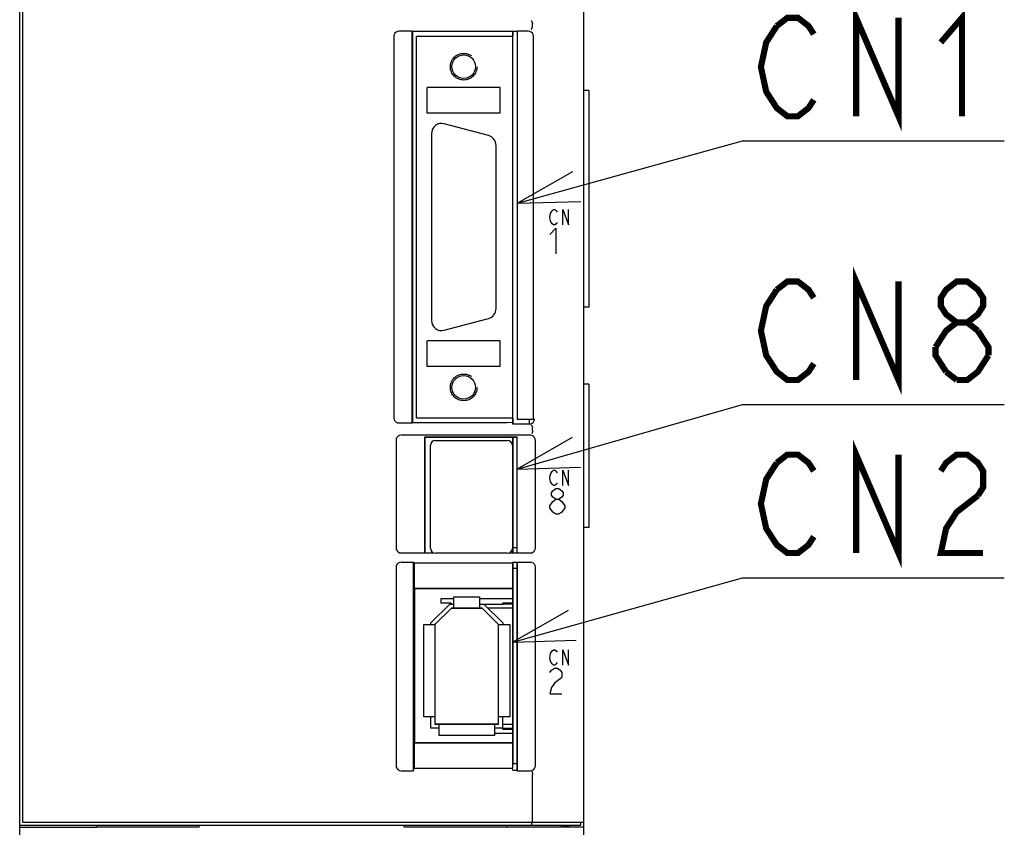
# Model space of a CAD drawing. Extents: x 100 to 1223, y 94 to 846.
# Tile 25 of 39: x 715 to 811, y 493 to 572. Entities that reach past the tile are written whole.
import ezdxf

# ---------------------------------------------------------------- set-up
doc = ezdxf.new("R2010")
doc.units = 0
doc.header["$LTSCALE"] = 69.3
doc.linetypes.add('HIDDEN', pattern=[0.2, 0.1, -0.1])
doc.layers.get('0').update_dxf_attribs({"linetype": 'CONTINUOUS'})
for name, color, linetype in [('ALL_AXIS', 7, 'CONTINUOUS'), ('ALL_CURVE', 7, 'CONTINUOUS'), ('ALL_FEATURES', 7, 'CONTINUOUS'), ('ALL_NOTE', 7, 'CONTINUOUS'), ('DEFAULT_2', 8, 'HIDDEN')]:
    doc.layers.add(name, color=color, linetype=linetype)

msp = doc.modelspace()

# ---------------------------------------------------------------- linework, layer by layer
at = {"color": 7, "linetype": 'CONTINUOUS'}
for p, q in [((757.35, 515.05), (756.08, 515.05)), ((763.1, 515.05), (759.85, 515.05)), ((763.1, 514.65), (762.1, 514.65)), ((763.1, 514.55), (762.1, 514.55)), ((762.1, 502.45), (763.1, 502.45)), ((762.1, 502.35), (763.1, 502.35)), ((761.3, 501.95), (763.1, 501.95))]:
    msp.add_line(p, q, dxfattribs=at)
at = {"layer": 'ALL_AXIS', "color": 7, "linetype": 'CONTINUOUS'}
for p, q in [((715.3, 493.3), (715.3, 655)), ((770, 493.3), (770, 634.388)), ((763.1, 569.9), (763.1, 570.36)), ((760.709, 560.214), (756.409, 561.366)), ((755.15, 560.4), (755.15, 542.2)), ((761.45, 543.352), (761.45, 559.248)), ((756.409, 541.234), (760.709, 542.386)), ((763.1, 532.1), (763.1, 532.7)), ((764.7, 532.1), (764.7, 532.544)), ((755.55, 530.5), (762.55, 530.5)), ((763.1, 519.55), (763.1, 530.8)), ((755.05, 520), (755.05, 530)), ((763.05, 530), (763.05, 520)), ((763.1, 529.905), (763.05, 529.905)), ((762.55, 519.5), (755.55, 519.5)), ((763.1, 520.095), (763.05, 520.095)), ((763.1, 520.05), (763.5, 520.05)), ((763.1, 499), (763.1, 518.602)), ((763.1, 518.05), (763.5, 518.05)), ((763.1, 499), (763.5, 499)), ((765, 493.3), (765, 497.918)), ((715, 493), (769.7, 493)), ((715.3, 493.3), (770, 493.3)), ((764.942, 493), (764.942, 493.3)), ((769.7, 493.3), (769.7, 493))]:
    msp.add_line(p, q, dxfattribs=at)
for centre, radius, start, end in [((756.15, 560.4), 1, 75, 180), ((760.45, 559.248), 1, 0, 75), ((760.45, 543.352), 1, 285, 360), ((756.15, 542.2), 1, 180, 285), ((755.55, 530), 0.5, 90, 180), ((762.55, 530), 0.5, 0, 90), ((755.55, 520), 0.5, 180, 270), ((762.55, 520), 0.5, 270, 360)]:
    msp.add_arc(centre, radius, start, end, dxfattribs=at)
at = {"layer": 'ALL_CURVE', "color": 4, "linetype": 'CONTINUOUS'}
for p, q in [((766.705, 552.25), (766.775, 552.625)), ((766.775, 551.875), (766.705, 552.25)), ((766.775, 552.625), (766.914, 552.875)), ((766.914, 552.875), (767.053, 553)), ((767.053, 553), (767.193, 553)), ((767.193, 553), (767.332, 552.875)), ((767.332, 552.875), (767.402, 552.75)), ((767.959, 551.5), (767.959, 553)), ((767.959, 553), (768.516, 551.5)), ((768.516, 551.5), (768.516, 553)), ((766.705, 550.575), (767.286, 551.2)), ((766.914, 551.625), (766.775, 551.875)), ((767.053, 551.5), (766.914, 551.625)), ((767.193, 551.5), (767.053, 551.5)), ((767.332, 551.625), (767.193, 551.5)), ((767.286, 551.2), (767.286, 548.7)), ((767.402, 551.75), (767.332, 551.625)), ((766.705, 526.85), (766.775, 527.225)), ((766.775, 527.225), (766.914, 527.475)), ((766.914, 527.475), (767.053, 527.6)), ((767.053, 527.6), (767.193, 527.6)), ((767.193, 527.6), (767.332, 527.475)), ((767.332, 527.475), (767.402, 527.35)), ((767.959, 527.6), (768.516, 526.1)), ((767.959, 526.1), (767.959, 527.6)), ((768.516, 526.1), (768.516, 527.6)), ((766.775, 526.475), (766.705, 526.85)), ((766.914, 526.225), (766.775, 526.475)), ((767.053, 526.1), (766.914, 526.225)), ((767.332, 526.225), (767.193, 526.1)), ((767.402, 526.35), (767.332, 526.225)), ((766.85, 525.383), (766.995, 525.592)), ((766.85, 525.175), (766.85, 525.383)), ((766.995, 525.592), (767.286, 525.8)), ((767.193, 526.1), (767.053, 526.1)), ((767.286, 525.8), (767.576, 525.8)), ((767.576, 525.8), (767.866, 525.592)), ((767.866, 525.592), (768.011, 525.383)), ((768.011, 525.383), (768.011, 525.175)), ((766.705, 524.133), (766.995, 524.55)), ((766.995, 524.967), (766.85, 525.175)), ((767.286, 524.758), (766.995, 524.967)), ((766.995, 524.55), (767.286, 524.758)), ((767.286, 524.758), (767.576, 524.758)), ((767.866, 524.967), (767.576, 524.758)), ((767.576, 524.758), (767.866, 524.55)), ((768.011, 525.175), (767.866, 524.967)), ((767.866, 524.55), (768.156, 524.133)), ((766.705, 523.925), (766.705, 524.133)), ((766.995, 523.508), (766.705, 523.925)), ((767.286, 523.3), (766.995, 523.508)), ((767.576, 523.3), (767.286, 523.3)), ((767.866, 523.508), (767.576, 523.3)), ((768.156, 523.925), (767.866, 523.508)), ((768.156, 524.133), (768.156, 523.925)), ((766.775, 509.725), (766.914, 509.975)), ((766.914, 509.975), (767.053, 510.1)), ((767.053, 510.1), (767.193, 510.1)), ((767.193, 510.1), (767.332, 509.975)), ((767.332, 509.975), (767.402, 509.85)), ((767.959, 510.1), (768.516, 508.6)), ((767.959, 508.6), (767.959, 510.1)), ((768.516, 508.6), (768.516, 510.1)), ((766.705, 509.35), (766.775, 509.725)), ((766.775, 508.975), (766.705, 509.35)), ((766.914, 508.725), (766.775, 508.975)), ((766.705, 507.883), (766.85, 508.092)), ((766.85, 508.092), (767.14, 508.3)), ((767.053, 508.6), (766.914, 508.725)), ((767.193, 508.6), (767.053, 508.6)), ((767.14, 508.3), (767.431, 508.3)), ((767.332, 508.725), (767.193, 508.6)), ((767.402, 508.85), (767.332, 508.725)), ((767.431, 508.3), (767.721, 508.092)), ((767.721, 508.092), (767.866, 507.883)), ((767.721, 507.258), (767.14, 506.842)), ((767.866, 507.467), (767.721, 507.258)), ((767.866, 507.883), (767.866, 507.467)), ((766.85, 506.425), (766.705, 505.8)), ((767.14, 506.842), (766.85, 506.425)), ((766.705, 505.8), (767.866, 505.8))]:
    msp.add_line(p, q, dxfattribs=at)
at = {"layer": 'ALL_CURVE', "color": 40, "linetype": 'CONTINUOUS'}
for p, q in [((755.5, 512.55), (757.1, 514.15)), ((757.1, 514.15), (760.1, 514.15)), ((760.1, 514.15), (761.7, 512.55)), ((755.5, 512.55), (755.5, 502.85)), ((761.7, 502.85), (761.7, 512.55)), ((761.7, 502.85), (755.5, 502.85))]:
    msp.add_line(p, q, dxfattribs=at)
at = {"layer": 'ALL_FEATURES', "color": 7, "linetype": 'CONTINUOUS'}
for p, q in [((715, 397.175), (715, 655)), ((753.265, 570.4), (752, 570.4)), ((753.265, 532.2), (753.265, 570.4)), ((753.265, 570.4), (753.3, 570.36)), ((753.3, 570.36), (753.3, 532.24)), ((763.5, 570.36), (753.3, 570.36)), ((763.5, 570.36), (763.535, 570.4)), ((763.5, 570.36), (763.5, 532.561)), ((764.6, 570.4), (763.535, 570.4)), ((763.535, 532.544), (763.535, 570.4)), ((765, 570.883), (765, 571.117)), ((751.5, 569.9), (751.5, 532.7)), ((753.7, 532.7), (753.7, 569.9)), ((753.7, 569.9), (763.1, 569.9)), ((763.1, 532.7), (763.1, 569.9)), ((765.1, 532.544), (765.1, 569.9)), ((754.75, 562.4), (754.75, 564.9)), ((761.85, 564.9), (754.75, 564.9)), ((761.85, 562.4), (761.85, 564.9)), ((770.5, 564.6), (770, 564.6)), ((770.5, 564.6), (770.5, 543.5)), ((761.85, 562.4), (754.75, 562.4)), ((770.5, 543.5), (770, 543.5)), ((761.85, 540.2), (754.75, 540.2)), ((754.75, 537.7), (754.75, 540.2)), ((761.85, 537.7), (761.85, 540.2)), ((761.85, 537.7), (754.75, 537.7)), ((770.5, 536), (770, 536)), ((770.5, 536), (770.5, 522)), ((752, 532.2), (753.265, 532.2)), ((753.265, 532.2), (753.3, 532.24)), ((753.3, 532.24), (762.539, 532.24)), ((753.7, 532.7), (763.1, 532.7)), ((763.048, 532.22), (762.539, 532.24)), ((763.048, 532.22), (763.1, 532.1)), ((764.7, 532.1), (763.1, 532.1)), ((763.5, 532.561), (763.535, 532.544)), ((765.1, 532.544), (763.535, 532.544)), ((765.1, 532.544), (765.2, 532.5)), ((765.2, 532.5), (765.2, 532.6)), ((764.804, 531), (752.196, 531)), ((765, 531.466), (765, 531.717)), ((751.7, 530.504), (751.7, 520.031)), ((763.517, 530.817), (754.483, 530.817)), ((754.483, 530.817), (754.5, 530.8)), ((754.483, 530.817), (754.483, 519.533)), ((763.5, 530.8), (754.5, 530.8)), ((754.5, 530.8), (754.5, 519.55)), ((763.517, 530.817), (763.5, 530.8)), ((763.5, 519.55), (763.5, 530.8)), ((763.517, 519.533), (763.517, 530.817)), ((765.3, 520.031), (765.3, 530.504)), ((763.1, 528.735), (763.05, 528.735)), ((763.1, 527.855), (763.05, 527.855)), ((763.1, 525.32), (763.05, 525.32)), ((763.1, 524.68), (763.05, 524.68)), ((763.1, 522.145), (763.05, 522.145)), ((770.5, 522), (770, 522)), ((763.1, 521.265), (763.05, 521.265)), ((752.203, 519.533), (754.483, 519.533)), ((754.483, 519.533), (754.5, 519.55)), ((754.5, 519.55), (755.363, 519.55)), ((762.737, 519.55), (763.5, 519.55)), ((763.517, 519.533), (763.5, 519.55)), ((763.517, 519.533), (764.797, 519.533)), ((752.203, 518.637), (753.413, 518.637)), ((753.413, 518.637), (753.483, 518.567)), ((753.413, 498.3), (753.413, 518.637)), ((753.483, 518.567), (763.048, 518.567)), ((753.483, 518.567), (753.483, 516.067)), ((763.083, 518.602), (763.048, 518.567)), ((763.048, 518.567), (763.048, 516.067)), ((763.483, 518.602), (763.083, 518.602)), ((763.483, 518.602), (763.517, 518.637)), ((763.5, 518.62), (763.5, 498.367)), ((763.517, 518.637), (764.797, 518.637)), ((763.517, 498.3), (763.517, 518.637)), ((751.7, 518.138), (751.7, 498.797)), ((765.3, 498.797), (765.3, 518.138)), ((753.483, 516.067), (763.048, 516.067)), ((753.483, 516.067), (753.5, 516.05)), ((763.03, 516.05), (753.5, 516.05)), ((753.5, 516.05), (753.5, 501.05)), ((763.03, 516.05), (763.048, 516.067)), ((756.08, 515.05), (756.08, 514.65)), ((757.35, 515.25), (759.85, 515.25)), ((757.35, 514.15), (757.35, 515.25)), ((759.85, 515.25), (759.85, 514.15)), ((755.1, 512.716), (756.934, 514.55)), ((757.1, 514.15), (755.5, 512.55)), ((757.08, 514.65), (756.08, 514.65)), ((756.934, 514.55), (757.35, 514.55)), ((757.08, 514.65), (757.08, 514.55)), ((760.1, 514.15), (757.1, 514.15)), ((759.85, 514.55), (762.1, 514.55)), ((761.7, 512.55), (760.1, 514.15)), ((760.266, 514.55), (762.1, 512.716)), ((763.1, 514.15), (760.666, 514.15)), ((762.1, 514.55), (762.1, 514.65)), ((754.4, 512.55), (755.5, 512.55)), ((754.4, 503.55), (754.4, 512.55)), ((755.1, 512.55), (755.1, 512.716)), ((755.5, 512.55), (755.5, 502.85)), ((761.7, 512.55), (762.8, 512.55)), ((761.7, 502.85), (761.7, 512.55)), ((762.1, 512.716), (762.1, 512.55)), ((762.8, 512.55), (762.8, 503.55)), ((755.5, 503.55), (754.4, 503.55)), ((755.1, 502.45), (755.1, 503.55)), ((762.8, 503.55), (761.7, 503.55)), ((762.1, 502.35), (762.1, 503.55)), ((755.9, 502.45), (755.1, 502.45)), ((755.5, 502.85), (761.7, 502.85)), ((755.9, 501.75), (755.9, 502.85)), ((761.3, 502.85), (761.3, 501.75)), ((762.1, 502.45), (761.3, 502.45)), ((762.1, 502.85), (763.1, 502.85)), ((761.3, 501.75), (755.9, 501.75)), ((753.483, 501.033), (753.5, 501.05)), ((753.483, 501.033), (763.048, 501.033)), ((753.483, 501.033), (753.483, 498.567)), ((753.5, 501.05), (763.03, 501.05)), ((763.03, 501.05), (763.048, 501.033)), ((763.048, 501.033), (763.048, 498.567)), ((753.413, 498.3), (753.483, 498.567)), ((753.483, 498.567), (763.048, 498.567)), ((763.1, 498.367), (763.048, 498.567)), ((763.1, 498.367), (763.5, 498.367)), ((763.5, 498.367), (763.517, 498.3)), ((752.2, 498.3), (753.413, 498.3)), ((763.517, 498.3), (764.8, 498.3)), ((715, 492.813), (722.5, 492.813)), ((722.5, 492.8), (722.5, 493)), ((732.5, 492.8), (722.5, 492.8)), ((732.5, 492.8), (732.5, 493)), ((752.5, 492.8), (752.5, 493)), ((762.5, 492.8), (752.5, 492.8)), ((762.5, 492.8), (762.5, 493)), ((770, 492.813), (762.5, 492.813)), ((767.7, 493), (767.7, 492.813)), ((768, 492.941), (769.261, 492.985)), ((768, 492.813), (768, 492.941)), ((770, 406), (770, 493.3))]:
    msp.add_line(p, q, dxfattribs=at)
at = {"layer": 'ALL_FEATURES', "color": 1, "linetype": 'CONTINUOUS'}
msp.add_line((763.1, 500), (763.1, 499), dxfattribs=at)
at = {"layer": 'ALL_FEATURES', "color": 7, "linetype": 'CONTINUOUS'}
for points in [[(764.885, 571.421), (764.91, 571.399), (764.94, 571.34), (764.971, 571.249), (764.998, 571.139)], [(752, 570.4), (751.845, 570.376), (751.706, 570.305), (751.595, 570.194), (751.524, 570.055), (751.5, 569.9)], [(765.1, 569.9), (765.076, 570.055), (765.005, 570.194), (764.894, 570.305), (764.755, 570.376), (764.6, 570.4)], [(764.885, 570.579), (764.91, 570.601), (764.94, 570.66), (764.971, 570.751), (764.998, 570.861)], [(765, 571.117), (765, 571.125), (764.999, 571.132), (764.998, 571.139)], [(764.998, 570.861), (764.999, 570.868), (765, 570.875), (765, 570.883)], [(751.5, 532.7), (751.524, 532.545), (751.595, 532.406), (751.706, 532.295), (751.845, 532.224), (752, 532.2)], [(764.7, 532.1), (764.837, 532.119), (764.962, 532.174), (765.068, 532.261), (765.146, 532.373), (765.2, 532.5)], [(764.885, 532.021), (764.91, 531.999), (764.94, 531.94), (764.971, 531.849), (764.998, 531.739)], [(752.196, 531), (752.041, 530.976), (751.903, 530.906), (751.794, 530.797), (751.724, 530.659), (751.7, 530.504)], [(765.3, 530.504), (765.276, 530.659), (765.206, 530.797), (765.097, 530.906), (764.959, 530.976), (764.804, 531)], [(765, 531.463), (764.994, 531.357), (764.981, 531.265), (764.963, 531.198), (764.942, 531.165)], [(765, 531.717), (765, 531.725), (764.999, 531.732), (764.998, 531.739)], [(751.7, 520.031), (751.724, 519.878), (751.795, 519.739), (751.906, 519.629), (752.047, 519.557), (752.203, 519.533)], [(764.797, 519.533), (764.953, 519.557), (765.094, 519.629), (765.205, 519.739), (765.276, 519.878), (765.3, 520.031)], [(752.203, 518.637), (752.047, 518.613), (751.906, 518.541), (751.795, 518.431), (751.724, 518.292), (751.7, 518.138)], [(765.3, 518.138), (765.276, 518.292), (765.205, 518.431), (765.094, 518.541), (764.953, 518.613), (764.797, 518.637)], [(751.7, 498.797), (751.724, 498.643), (751.795, 498.505), (751.905, 498.395), (752.044, 498.325), (752.2, 498.3)], [(764.8, 498.3), (764.956, 498.325), (765.095, 498.395), (765.205, 498.505), (765.276, 498.643), (765.3, 498.797)], [(764.942, 498.219), (764.963, 498.191), (764.982, 498.125), (764.995, 498.03), (765, 497.919)]]:
    msp.add_lwpolyline(points, dxfattribs=at)
at = {"layer": 'ALL_FEATURES', "color": 1, "linetype": 'CONTINUOUS', "const_width": 0.126}
for points in [[(763.1, 569.9), (763.1, 570.36)], [(763.1, 532.1), (763.1, 532.7)], [(763.1, 519.55), (763.1, 530.8)], [(763.1, 500), (763.1, 518.602)]]:
    msp.add_lwpolyline(points, dxfattribs=at)
at = {"layer": 'ALL_FEATURES', "color": 7, "linetype": 'CONTINUOUS'}
for centre in [(758.3, 566.93), (758.3, 535.67)]:
    msp.add_circle(centre, 1.154, dxfattribs=at)
at = {"layer": 'ALL_NOTE', "color": 2, "linetype": 'CONTINUOUS'}
for p, q in [((763.535, 553.639), (785.5, 559.699)), ((785.5, 559.699), (786.25, 559.699)), ((786.25, 559.699), (811.018, 559.699)), ((763.517, 527.697), (785.5, 533.992)), ((785.5, 533.992), (786.25, 533.992)), ((786.25, 533.992), (811.018, 533.992)), ((763.1, 510.843), (785.5, 517.119)), ((785.5, 517.119), (786.25, 517.119)), ((786.25, 517.119), (811.018, 517.119))]:
    msp.add_line(p, q, dxfattribs=at)
at = {"layer": 'ALL_NOTE', "color": 2, "linetype": 'CONTINUOUS', "const_width": 0.6}
for points in [[(796.57, 562.099), (796.57, 571.699), (800.698, 562.099), (800.698, 571.699)], [(804.826, 569.299), (806.89, 571.699), (806.89, 562.099)], [(788.83, 570.899), (789.862, 571.699), (790.894, 571.699), (791.926, 570.899), (792.442, 570.099)], [(792.442, 563.699), (791.926, 562.899), (790.894, 562.099), (789.862, 562.099), (788.83, 562.899), (788.314, 563.699), (787.798, 564.499), (787.282, 566.899), (787.798, 569.299), (788.83, 570.899)], [(796.57, 536.392), (796.57, 545.992), (800.698, 536.392), (800.698, 545.992)], [(792.442, 537.992), (791.926, 537.192), (790.894, 536.392), (789.862, 536.392), (788.83, 537.192), (788.314, 537.992), (787.798, 538.792), (787.282, 541.192), (787.798, 543.592), (788.83, 545.192)], [(788.83, 545.192), (789.862, 545.992), (790.894, 545.992), (791.926, 545.192), (792.442, 544.392)], [(806.374, 541.992), (805.342, 542.792), (804.826, 543.592), (804.826, 544.392), (805.342, 545.192), (806.374, 545.992), (807.406, 545.992), (808.438, 545.192), (808.954, 544.392), (808.954, 543.592), (808.438, 542.792), (807.406, 541.992)], [(804.31, 539.592), (805.342, 541.192), (806.374, 541.992), (807.406, 541.992), (808.438, 541.192)], [(808.438, 541.192), (809.47, 539.592), (809.47, 538.792)], [(805.342, 537.192), (804.31, 538.792), (804.31, 539.592)], [(809.47, 538.792), (808.438, 537.192), (807.406, 536.392), (806.374, 536.392)], [(806.374, 536.392), (805.342, 537.192)], [(796.57, 519.519), (796.57, 529.119), (800.698, 519.519), (800.698, 529.119)], [(788.83, 528.319), (789.862, 529.119), (790.894, 529.119), (791.926, 528.319), (792.442, 527.519)], [(804.826, 527.519), (805.342, 528.319), (806.374, 529.119), (807.406, 529.119), (808.438, 528.319), (808.954, 527.519), (808.954, 525.919), (808.438, 525.119)], [(792.442, 521.119), (791.926, 520.319), (790.894, 519.519), (789.862, 519.519), (788.83, 520.319), (788.314, 521.119), (787.798, 521.919), (787.282, 524.319), (787.798, 526.719), (788.83, 528.319)], [(808.438, 525.119), (806.374, 523.519), (805.342, 521.919), (804.826, 519.519), (808.954, 519.519)]]:
    msp.add_lwpolyline(points, dxfattribs=at)
at = {"layer": 'ALL_NOTE', "color": 2, "linetype": 'CONTINUOUS'}
for points in [[(768.92, 556.681), (763.535, 553.639), (769.718, 553.789)], [(768.873, 530.791), (763.517, 527.697), (769.699, 527.907)], [(768.473, 513.906), (763.1, 510.843), (769.282, 511.018)]]:
    msp.add_lwpolyline(points, dxfattribs=at)
at = {"layer": 'DEFAULT_2', "color": 8, "linetype": 'HIDDEN'}
for centre in [(758.3, 566.93), (758.3, 535.67)]:
    msp.add_circle(centre, 1.3, dxfattribs=at)

doc.saveas('drawing.dxf')
